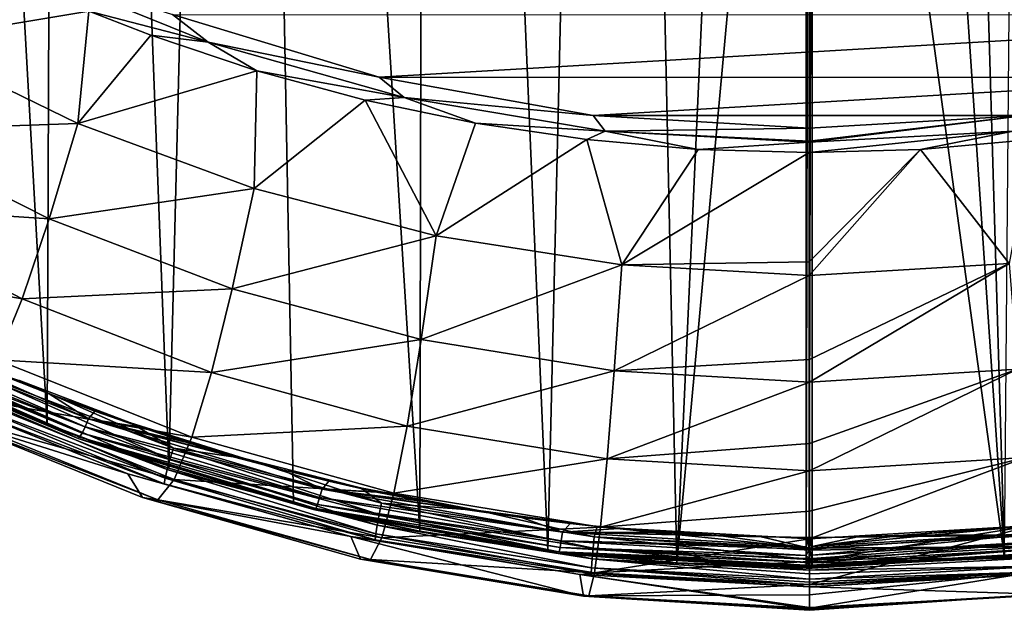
# Model space of a CAD drawing. Header units: metres. Extents: x -25 to 70, y -236 to 25.
# Tile 6 of 256: x -5.84 to 1.44, y -236.09 to -231.73. Entities that reach past the tile are written whole.
import ezdxf

# ---------------------------------------------------------------- set-up
doc = ezdxf.new("R2010")
doc.units = ezdxf.units.M
doc.layers.add('solid_10481002', color=7, linetype='CONTINUOUS')

msp = doc.modelspace()

# ---------------------------------------------------------------- linework, layer by layer
at = {"layer": 'solid_10481002'}
for points in [[(-5.635999, -234.727737, 242.779129), (-5.552163, -213.764297, 326.991455), (-6.843808, -213.207275, 326.852631)], [(-6.514985, -234.358047, 242.686981), (-5.635999, -234.727737, 242.779129), (-6.843808, -213.207275, 326.852631)], [(-5.635999, -234.727737, 242.779129), (-4.734836, -235.043213, 242.857758), (-5.552163, -213.764297, 326.991455)], [(-4.734836, -235.043213, 242.857758), (-4.213333, -214.202957, 327.1008), (-5.552163, -213.764297, 326.991455)], [(-4.734836, -235.043213, 242.857758), (-3.815149, -235.303329, 242.922592), (-4.213333, -214.202957, 327.1008)], [(-2.880329, -235.507004, 242.973343), (-2.838107, -214.519821, 327.179749), (-4.213333, -214.202957, 327.1008)], [(-3.815149, -235.303329, 242.922592), (-2.880329, -235.507004, 242.973343), (-4.213333, -214.202957, 327.1008)], [(-2.880329, -235.507004, 242.973343), (-1.933974, -235.653366, 243.009811), (-2.838107, -214.519821, 327.179749)], [(-1.933974, -235.653366, 243.009811), (-1.43745, -214.711975, 327.227631), (-2.838107, -214.519821, 327.179749)], [(-1.933974, -235.653366, 243.009811), (-0.980035, -235.741913, 243.03186), (-1.43745, -214.711975, 327.227631)], [(-0.980035, -235.741913, 243.03186), (-0.024828, -214.777725, 327.243988), (-1.43745, -214.711975, 327.227631)], [(1.444997, -235.70607, 243.022934), (1.625151, -214.693527, 327.223022), (0.825957, -214.756012, 327.238586)], [(-0.023661, -225.379807, 284.721405), (-0.024828, -214.777725, 327.243988), (-0.980035, -235.741913, 243.03186)], [(0.023662, -225.379608, 284.722137), (1.444997, -235.70607, 243.022934), (0.024832, -214.777725, 327.243988)], [(1.444997, -235.70607, 243.022934), (0.825957, -214.756012, 327.238586), (0.024832, -214.777725, 327.243988)], [(0.000329, -225.177643, 285.532318), (-0.023661, -225.379807, 284.721405), (-0.022514, -235.772202, 243.039734)], [(0.000329, -225.177643, 285.532318), (-0.022514, -235.772202, 243.039734), (0, -235.772232, 243.039734)], [(0.000329, -225.177643, 285.532318), (0, -235.772232, 243.039734), (0.023662, -225.379608, 284.722137)], [(-0.980035, -235.741913, 243.03186), (-0.022514, -235.772202, 243.039734), (-0.023661, -225.379807, 284.721405)], [(0, -235.772232, 243.039734), (0.022514, -235.772202, 243.039734), (0.023662, -225.379608, 284.722137)], [(0.023662, -225.379608, 284.722137), (0.022514, -235.772202, 243.039734), (1.444997, -235.70607, 243.022934)], [(-6.658262, -231.887878, 234.249054), (-6.377124, -231.181763, 233.510529), (-5.632508, -231.534698, 233.593994)], [(-4.446233, -231.895065, 233.643036), (-5.838552, -231.329361, 233.501968), (-4.708511, -231.690979, 233.579514)], [(-5.326669, -231.664291, 233.624741), (-5.838552, -231.329361, 233.501968), (-4.446233, -231.895065, 233.643036)], [(-6.658262, -231.887878, 234.249054), (-5.632508, -231.534698, 233.593994), (-5.326669, -231.664291, 233.624741)], [(-5.408954, -232.495514, 234.39032), (-6.658262, -231.887878, 234.249054), (-5.326669, -231.664291, 233.624741)], [(-5.408954, -232.495514, 234.39032), (-5.326669, -231.664291, 233.624741), (-4.868327, -231.842606, 233.667114)], [(-4.868327, -231.842606, 233.667114), (-5.326669, -231.664291, 233.624741), (-4.446233, -231.895065, 233.643036)], [(4.708486, -231.691437, 233.57988), (-3.180645, -232.154129, 233.695023), (-4.708511, -231.690979, 233.579514)], [(-4.446233, -231.895065, 233.643036), (-4.708511, -231.690979, 233.579514), (-3.180645, -232.154129, 233.695023)], [(4.708486, -231.691437, 233.57988), (3.180714, -232.154419, 233.695267), (-3.180645, -232.154129, 233.695023)], [(-5.408954, -232.495514, 234.39032), (-4.868327, -231.842606, 233.667114), (-4.084767, -232.105392, 233.729752)], [(-4.084767, -232.105392, 233.729752), (-4.868327, -231.842606, 233.667114), (-4.446233, -231.895065, 233.643036)], [(-6.915654, -232.547455, 235.144424), (-6.658262, -231.887878, 234.249054), (-5.408954, -232.495514, 234.39032)], [(-2.996288, -232.303619, 233.744949), (-4.446233, -231.895065, 233.643036), (-3.180645, -232.154129, 233.695023)], [(-4.084767, -232.105392, 233.729752), (-4.446233, -231.895065, 233.643036), (-2.996288, -232.303619, 233.744949)], [(-4.104913, -232.975708, 234.503769), (-5.408954, -232.495514, 234.39032), (-4.084767, -232.105392, 233.729752)], [(-4.104913, -232.975708, 234.503769), (-4.084767, -232.105392, 233.729752), (-3.283161, -232.322495, 233.781693)], [(-3.283161, -232.322495, 233.781693), (-4.084767, -232.105392, 233.729752), (-2.996288, -232.303619, 233.744949)], [(3.180714, -232.154419, 233.695267), (-1.59692, -232.436554, 233.765488), (-3.180645, -232.154129, 233.695023)], [(-2.996288, -232.303619, 233.744949), (-3.180645, -232.154129, 233.695023), (-1.59692, -232.436554, 233.765488)], [(3.180714, -232.154419, 233.695267), (1.597045, -232.436691, 233.76561), (-1.59692, -232.436554, 233.765488)], [(-2.759483, -233.324875, 234.588547), (-4.104913, -232.975708, 234.503769), (-3.283161, -232.322495, 233.781693)], [(-2.468275, -232.492477, 233.822479), (-3.283161, -232.322495, 233.781693), (-2.996288, -232.303619, 233.744949)], [(-2.759483, -233.324875, 234.588547), (-3.283161, -232.322495, 233.781693), (-2.468275, -232.492477, 233.822479)], [(-1.507887, -232.551285, 233.806732), (-2.996288, -232.303619, 233.744949), (-1.59692, -232.436554, 233.765488)], [(-2.468275, -232.492477, 233.822479), (-2.996288, -232.303619, 233.744949), (-1.507887, -232.551285, 233.806732)], [(1.597045, -232.436691, 233.76561), (0.000023, -232.530655, 233.788986), (-1.59692, -232.436554, 233.765488)], [(-1.507887, -232.551285, 233.806732), (-1.59692, -232.436554, 233.765488), (0.000023, -232.530655, 233.788986)], [(0.000018, -232.625168, 233.822952), (0.000023, -232.530655, 233.788986), (1.597045, -232.436691, 233.76561)], [(0.000018, -232.625168, 233.822952), (1.597045, -232.436691, 233.76561), (0.000018, -232.634583, 233.827576)], [(1.508148, -232.551407, 233.806839), (0.000018, -232.634583, 233.827576), (1.597045, -232.436691, 233.76561)], [(-6.915654, -232.547455, 235.144424), (-5.408954, -232.495514, 234.39032), (-5.621274, -233.200272, 235.290314)], [(-5.621274, -233.200272, 235.290314), (-5.408954, -232.495514, 234.39032), (-4.104913, -232.975708, 234.503769)], [(-2.759483, -233.324875, 234.588547), (-2.468275, -232.492477, 233.822479), (-1.645642, -232.614166, 233.851761)], [(-1.645642, -232.614166, 233.851761), (-2.468275, -232.492477, 233.822479), (-1.507887, -232.551285, 233.806732)], [(-6.915654, -232.547455, 235.144424), (-5.621274, -233.200272, 235.290314), (-7.157456, -233.098907, 236.148514)], [(-0.820973, -232.686981, 233.869324), (-1.645642, -232.614166, 233.851761), (-1.507887, -232.551285, 233.806732)], [(0.000018, -232.625168, 233.822952), (-1.507887, -232.551285, 233.806732), (0.000023, -232.530655, 233.788986)], [(0.000018, -232.625168, 233.822952), (0.000018, -232.634583, 233.827576), (-1.507887, -232.551285, 233.806732)], [(-0.820973, -232.686981, 233.869324), (-1.507887, -232.551285, 233.806732), (0.000018, -232.634583, 233.827576)], [(1.508148, -232.551407, 233.806839), (0.000013, -232.710968, 233.875107), (0.000018, -232.634583, 233.827576)], [(0.822904, -232.686768, 233.869217), (0.000013, -232.710968, 233.875107), (1.508148, -232.551407, 233.806839)], [(1.648842, -232.613739, 233.851639), (0.822904, -232.686768, 233.869217), (1.508148, -232.551407, 233.806839)], [(-1.38638, -233.540268, 234.643936), (-2.759483, -233.324875, 234.588547), (-1.645642, -232.614166, 233.851761)], [(-1.38638, -233.540268, 234.643936), (-1.645642, -232.614166, 233.851761), (-0.820973, -232.686981, 233.869324)], [(0.000013, -232.710968, 233.875107), (-0.820973, -232.686981, 233.869324), (0.000018, -232.634583, 233.827576)], [(1.479753, -233.529984, 234.641144), (0.822904, -232.686768, 233.869217), (1.648842, -232.613739, 233.851639)], [(-1.38638, -233.540268, 234.643936), (-0.820973, -232.686981, 233.869324), (0.000013, -232.710968, 233.875107)], [(-1.38638, -233.540268, 234.643936), (0.000013, -232.710968, 233.875107), (0.000603, -233.516754, 234.567734)], [(0.000603, -233.516754, 234.567734), (0.000013, -232.710968, 233.875107), (0.822904, -232.686768, 233.869217)], [(0.00068, -233.618698, 234.668808), (0.000603, -233.516754, 234.567734), (0.822904, -232.686768, 233.869217)], [(1.479753, -233.529984, 234.641144), (0.00068, -233.618698, 234.668808), (0.822904, -232.686768, 233.869217)], [(-5.621274, -233.200272, 235.290314), (-4.104913, -232.975708, 234.503769), (-4.267865, -233.716263, 235.408157)], [(-4.267865, -233.716263, 235.408157), (-4.104913, -232.975708, 234.503769), (-2.759483, -233.324875, 234.588547)], [(-7.157456, -233.098907, 236.148514), (-5.821126, -233.790482, 236.299911), (-7.382231, -233.516998, 237.239273)], [(-5.621274, -233.200272, 235.290314), (-5.821126, -233.790482, 236.299911), (-7.157456, -233.098907, 236.148514)], [(-5.621274, -233.200272, 235.290314), (-4.267865, -233.716263, 235.408157), (-5.821126, -233.790482, 236.299911)], [(-4.267865, -233.716263, 235.408157), (-2.759483, -233.324875, 234.588547), (-2.869782, -234.091461, 235.496964)], [(-2.869782, -234.091461, 235.496964), (-2.759483, -233.324875, 234.588547), (-1.38638, -233.540268, 234.643936)], [(-5.821126, -233.790482, 236.299911), (-6.007272, -234.241882, 237.396973), (-7.382231, -233.516998, 237.239273)], [(-1.38638, -233.540268, 234.643936), (0.000603, -233.516754, 234.567734), (0.00068, -233.618698, 234.668808)], [(0.001161, -234.240601, 235.368088), (0.00068, -233.618698, 234.668808), (1.479753, -233.529984, 234.641144)], [(0.001294, -234.407578, 235.584625), (0.001161, -234.240601, 235.368088), (1.479753, -233.529984, 234.641144)], [(1.540015, -234.311707, 235.552948), (0.001294, -234.407578, 235.584625), (1.479753, -233.529984, 234.641144)], [(-2.869782, -234.091461, 235.496964), (-1.38638, -233.540268, 234.643936), (-1.441802, -234.322876, 235.556)], [(-1.441802, -234.322876, 235.556), (-1.38638, -233.540268, 234.643936), (0.00068, -233.618698, 234.668808)], [(-1.441802, -234.322876, 235.556), (0.00068, -233.618698, 234.668808), (0.001161, -234.240601, 235.368088)], [(-4.267865, -233.716263, 235.408157), (-4.421477, -234.336304, 236.421768), (-5.821126, -233.790482, 236.299911)], [(-4.267865, -233.716263, 235.408157), (-2.869782, -234.091461, 235.496964), (-4.421477, -234.336304, 236.421768)], [(-5.821126, -233.790482, 236.299911), (-4.421477, -234.336304, 236.421768), (-6.007272, -234.241882, 237.396973)], [(-7.012098, -234.015228, 242.331802), (-6.977983, -233.959015, 242.287704), (-5.328912, -234.677185, 242.466766)], [(-5.621989, -234.492142, 242.411392), (-5.328912, -234.677185, 242.466766), (-6.977983, -233.959015, 242.287704)], [(-5.956542, -234.35614, 242.377472), (-5.621989, -234.492142, 242.411392), (-6.977983, -233.959015, 242.287704)], [(-7.042475, -234.059586, 242.393921), (-7.012098, -234.015228, 242.331802), (-5.354963, -234.736908, 242.511734)], [(-5.354963, -234.736908, 242.511734), (-7.012098, -234.015228, 242.331802), (-5.328912, -234.677185, 242.466766)], [(-7.079075, -234.093842, 242.545746), (-7.065487, -234.086441, 242.468079), (-5.395731, -234.813614, 242.649384)], [(-5.406106, -234.822418, 242.727402), (-6.514985, -234.358047, 242.686981), (-7.079075, -234.093842, 242.545746)], [(-5.406106, -234.822418, 242.727402), (-7.079075, -234.093842, 242.545746), (-5.395731, -234.813614, 242.649384)], [(-7.065487, -234.086441, 242.468079), (-7.042475, -234.059586, 242.393921), (-5.378159, -234.784409, 242.574631)], [(-5.395731, -234.813614, 242.649384), (-7.065487, -234.086441, 242.468079), (-5.378159, -234.784409, 242.574631)], [(-5.378159, -234.784409, 242.574631), (-7.042475, -234.059586, 242.393921), (-5.354963, -234.736908, 242.511734)], [(-2.869782, -234.091461, 235.496964), (-2.973872, -234.732101, 236.513016), (-4.421477, -234.336304, 236.421768)], [(-2.869782, -234.091461, 235.496964), (-1.441802, -234.322876, 235.556), (-2.973872, -234.732101, 236.513016)], [(-6.007272, -234.241882, 237.396973), (-4.564755, -234.813187, 237.522675), (-6.178755, -234.533737, 238.557892)], [(-4.421477, -234.336304, 236.421768), (-4.564755, -234.813187, 237.522675), (-6.007272, -234.241882, 237.396973)], [(-1.441802, -234.322876, 235.556), (0.001161, -234.240601, 235.368088), (0.001294, -234.407578, 235.584625)], [(-4.727484, -234.975723, 242.485977), (-6.188169, -234.331131, 242.360168), (-6.220881, -234.409164, 242.344696)], [(-6.188169, -234.331131, 242.360168), (-4.702671, -234.894684, 242.500717), (-5.839508, -234.395309, 242.387238)], [(-4.727484, -234.975723, 242.485977), (-4.702671, -234.894684, 242.500717), (-6.188169, -234.331131, 242.360168)], [(-4.421477, -234.336304, 236.421768), (-2.973872, -234.732101, 236.513016), (-4.564755, -234.813187, 237.522675)], [(-1.441802, -234.322876, 235.556), (-1.494152, -234.974579, 236.572845), (-2.973872, -234.732101, 236.513016)], [(-1.441802, -234.322876, 235.556), (0.001294, -234.407578, 235.584625), (-1.494152, -234.974579, 236.572845)], [(0.001669, -234.861099, 236.255646), (0.001294, -234.407578, 235.584625), (1.540015, -234.311707, 235.552948)], [(0.001842, -235.061584, 236.602432), (0.001669, -234.861099, 236.255646), (1.540015, -234.311707, 235.552948)], [(1.596873, -234.96286, 236.569778), (0.001842, -235.061584, 236.602432), (1.540015, -234.311707, 235.552948)], [(-5.406106, -234.822418, 242.727402), (-5.635999, -234.727737, 242.779129), (-6.514985, -234.358047, 242.686981)], [(-6.220881, -234.409164, 242.344696), (-6.249389, -234.484024, 242.303619), (-4.749098, -235.053192, 242.445557)], [(-4.727484, -234.975723, 242.485977), (-6.220881, -234.409164, 242.344696), (-4.749098, -235.053192, 242.445557)], [(-5.839508, -234.395309, 242.387238), (-5.621989, -234.492142, 242.411392), (-5.956542, -234.35614, 242.377472)], [(-5.839508, -234.395309, 242.387238), (-5.019789, -234.706711, 242.46489), (-5.621989, -234.492142, 242.411392)], [(-4.702671, -234.894684, 242.500717), (-5.019789, -234.706711, 242.46489), (-5.839508, -234.395309, 242.387238)], [(-1.494152, -234.974579, 236.572845), (0.001294, -234.407578, 235.584625), (0.001669, -234.861099, 236.255646)], [(-6.480152, -234.632904, 240.9431), (-5.039795, -235.084747, 242.233398), (-6.613028, -234.450363, 242.071686)], [(-6.279178, -234.585983, 242.165604), (-6.613028, -234.450363, 242.071686), (-5.039795, -235.084747, 242.233398)], [(-6.178755, -234.533737, 238.557892), (-4.696933, -235.127426, 238.687637), (-6.336064, -234.663116, 239.751251)], [(-6.269481, -234.545242, 242.240829), (-6.279178, -234.585983, 242.165604), (-4.77169, -235.157867, 242.308243)], [(-6.249389, -234.484024, 242.303619), (-6.269481, -234.545242, 242.240829), (-4.764337, -235.116241, 242.38324)], [(-4.764337, -235.116241, 242.38324), (-6.269481, -234.545242, 242.240829), (-4.77169, -235.157867, 242.308243)], [(-4.749098, -235.053192, 242.445557), (-6.249389, -234.484024, 242.303619), (-4.764337, -235.116241, 242.38324)], [(-4.564755, -234.813187, 237.522675), (-4.696933, -235.127426, 238.687637), (-6.178755, -234.533737, 238.557892)], [(-5.621989, -234.492142, 242.411392), (-5.284155, -234.620224, 242.443314), (-5.328912, -234.677185, 242.466766)], [(-5.019789, -234.706711, 242.46489), (-5.284155, -234.620224, 242.443314), (-5.621989, -234.492142, 242.411392)], [(-4.77169, -235.157867, 242.308243), (-6.279178, -234.585983, 242.165604), (-5.039795, -235.084747, 242.233398)], [(-5.284155, -234.620224, 242.443314), (-4.943201, -234.740326, 242.473267), (-5.328912, -234.677185, 242.466766)], [(-5.019789, -234.706711, 242.46489), (-4.943201, -234.740326, 242.473267), (-5.284155, -234.620224, 242.443314)], [(-6.480152, -234.632904, 240.9431), (-4.930002, -235.260361, 241.086441), (-5.039795, -235.084747, 242.233398)], [(-4.81842, -235.275803, 239.886383), (-4.930002, -235.260361, 241.086441), (-6.480152, -234.632904, 240.9431)], [(-6.336064, -234.663116, 239.751251), (-4.81842, -235.275803, 239.886383), (-6.480152, -234.632904, 240.9431)], [(-4.696933, -235.127426, 238.687637), (-4.81842, -235.275803, 239.886383), (-6.336064, -234.663116, 239.751251)], [(-5.354963, -234.736908, 242.511734), (-5.328912, -234.677185, 242.466766), (-3.603134, -235.198196, 242.59668)], [(-3.90364, -235.052155, 242.55101), (-3.603134, -235.198196, 242.59668), (-5.328912, -234.677185, 242.466766)], [(-4.252788, -234.956345, 242.52713), (-3.90364, -235.052155, 242.55101), (-5.328912, -234.677185, 242.466766)], [(-4.59936, -234.852386, 242.501205), (-4.252788, -234.956345, 242.52713), (-5.328912, -234.677185, 242.466766)], [(-4.943201, -234.740326, 242.473267), (-4.59936, -234.852386, 242.501205), (-5.328912, -234.677185, 242.466766)], [(-5.406106, -234.822418, 242.727402), (-4.734836, -235.043213, 242.857758), (-5.635999, -234.727737, 242.779129)], [(-5.378159, -234.784409, 242.574631), (-5.354963, -234.736908, 242.511734), (-3.620749, -235.260468, 242.642273)], [(-3.620749, -235.260468, 242.642273), (-5.354963, -234.736908, 242.511734), (-3.603134, -235.198196, 242.59668)], [(-5.019789, -234.706711, 242.46489), (-4.177505, -234.97197, 242.531021), (-4.943201, -234.740326, 242.473267)], [(-4.702671, -234.894684, 242.500717), (-4.177505, -234.97197, 242.531021), (-5.019789, -234.706711, 242.46489)], [(-4.177505, -234.97197, 242.531021), (-4.59936, -234.852386, 242.501205), (-4.943201, -234.740326, 242.473267)], [(-2.973872, -234.732101, 236.513016), (-3.071049, -235.226273, 237.61525), (-4.564755, -234.813187, 237.522675)], [(-2.973872, -234.732101, 236.513016), (-1.494152, -234.974579, 236.572845), (-3.071049, -235.226273, 237.61525)], [(-5.406106, -234.822418, 242.727402), (-5.395731, -234.813614, 242.649384), (-3.648312, -235.341156, 242.780914)], [(-3.655328, -235.350983, 242.859177), (-4.734836, -235.043213, 242.857758), (-5.406106, -234.822418, 242.727402)], [(-3.655328, -235.350983, 242.859177), (-5.406106, -234.822418, 242.727402), (-3.648312, -235.341156, 242.780914)], [(-5.395731, -234.813614, 242.649384), (-5.378159, -234.784409, 242.574631), (-3.636432, -235.310226, 242.705734)], [(-3.648312, -235.341156, 242.780914), (-5.395731, -234.813614, 242.649384), (-3.636432, -235.310226, 242.705734)], [(-3.636432, -235.310226, 242.705734), (-5.378159, -234.784409, 242.574631), (-3.620749, -235.260468, 242.642273)], [(-4.564755, -234.813187, 237.522675), (-3.071049, -235.226273, 237.61525), (-4.696933, -235.127426, 238.687637)], [(-3.180558, -235.385056, 242.588074), (-4.702671, -234.894684, 242.500717), (-4.727484, -234.975723, 242.485977)], [(-4.702671, -234.894684, 242.500717), (-3.163831, -235.30188, 242.60228), (-4.177505, -234.97197, 242.531021)], [(-3.180558, -235.385056, 242.588074), (-3.163831, -235.30188, 242.60228), (-4.702671, -234.894684, 242.500717)], [(-4.177505, -234.97197, 242.531021), (-4.252788, -234.956345, 242.52713), (-4.59936, -234.852386, 242.501205)], [(-1.494152, -234.974579, 236.572845), (0.001669, -234.861099, 236.255646), (0.001842, -235.061584, 236.602432)], [(-4.727484, -234.975723, 242.485977), (-4.749098, -235.053192, 242.445557), (-3.195124, -235.464371, 242.548126)], [(-3.180558, -235.385056, 242.588074), (-4.727484, -234.975723, 242.485977), (-3.195124, -235.464371, 242.548126)], [(-4.177505, -234.97197, 242.531021), (-3.90364, -235.052155, 242.55101), (-4.252788, -234.956345, 242.52713)], [(-4.177505, -234.97197, 242.531021), (-3.317799, -235.188995, 242.585129), (-3.90364, -235.052155, 242.55101)], [(-3.163831, -235.30188, 242.60228), (-3.317799, -235.188995, 242.585129), (-4.177505, -234.97197, 242.531021)], [(-1.494152, -234.974579, 236.572845), (-1.543059, -235.477585, 237.673782), (-3.071049, -235.226273, 237.61525)], [(-1.494152, -234.974579, 236.572845), (0.001842, -235.061584, 236.602432), (-1.543059, -235.477585, 237.673782)], [(0.002113, -235.360504, 237.203491), (0.001842, -235.061584, 236.602432), (1.596873, -234.96286, 236.569778)], [(0.00231, -235.563705, 237.697678), (0.002113, -235.360504, 237.203491), (1.596873, -234.96286, 236.569778)], [(1.649911, -235.465439, 237.670853), (0.00231, -235.563705, 237.697678), (1.596873, -234.96286, 236.569778)], [(-4.749098, -235.053192, 242.445557), (-4.764337, -235.116241, 242.38324), (-3.205395, -235.528748, 242.48613)], [(-3.195124, -235.464371, 242.548126), (-4.749098, -235.053192, 242.445557), (-3.205395, -235.528748, 242.48613)], [(-3.655328, -235.350983, 242.859177), (-3.815149, -235.303329, 242.922592), (-4.734836, -235.043213, 242.857758)], [(-3.90364, -235.052155, 242.55101), (-3.552146, -235.13974, 242.572845), (-3.603134, -235.198196, 242.59668)], [(-3.317799, -235.188995, 242.585129), (-3.552146, -235.13974, 242.572845), (-3.90364, -235.052155, 242.55101)], [(-1.543059, -235.477585, 237.673782), (0.001842, -235.061584, 236.602432), (0.002113, -235.360504, 237.203491)], [(-4.930002, -235.260361, 241.086441), (-3.390744, -235.546936, 242.351273), (-5.039795, -235.084747, 242.233398)], [(-4.77169, -235.157867, 242.308243), (-5.039795, -235.084747, 242.233398), (-3.390744, -235.546936, 242.351273)], [(-4.696933, -235.127426, 238.687637), (-3.160773, -235.556229, 238.781052), (-4.81842, -235.275803, 239.886383)], [(-4.764337, -235.116241, 242.38324), (-4.77169, -235.157867, 242.308243), (-3.210352, -235.571014, 242.411285)], [(-3.205395, -235.528748, 242.48613), (-4.764337, -235.116241, 242.38324), (-3.210352, -235.571014, 242.411285)], [(-3.071049, -235.226273, 237.61525), (-3.160773, -235.556229, 238.781052), (-4.696933, -235.127426, 238.687637)], [(-3.210352, -235.571014, 242.411285), (-4.77169, -235.157867, 242.308243), (-3.390744, -235.546936, 242.351273)], [(-3.620749, -235.260468, 242.642273), (-3.603134, -235.198196, 242.59668), (-1.82568, -235.514679, 242.675583)], [(-3.552146, -235.13974, 242.572845), (-3.198538, -235.219055, 242.592621), (-3.603134, -235.198196, 242.59668)], [(-2.127679, -235.406723, 242.63942), (-1.82568, -235.514679, 242.675583), (-3.603134, -235.198196, 242.59668)], [(-2.485979, -235.3526, 242.625916), (-2.127679, -235.406723, 242.63942), (-3.603134, -235.198196, 242.59668)], [(-2.843026, -235.290039, 242.610321), (-2.485979, -235.3526, 242.625916), (-3.603134, -235.198196, 242.59668)], [(-3.198538, -235.219055, 242.592621), (-2.843026, -235.290039, 242.610321), (-3.603134, -235.198196, 242.59668)], [(-3.317799, -235.188995, 242.585129), (-3.198538, -235.219055, 242.592621), (-3.552146, -235.13974, 242.572845)], [(-3.317799, -235.188995, 242.585129), (-2.446352, -235.356216, 242.626831), (-3.198538, -235.219055, 242.592621)], [(-3.163831, -235.30188, 242.60228), (-2.446352, -235.356216, 242.626831), (-3.317799, -235.188995, 242.585129)], [(-4.930002, -235.260361, 241.086441), (-3.319338, -235.714066, 241.187439), (-3.390744, -235.546936, 242.351273)], [(-3.243346, -235.718475, 239.981934), (-3.319338, -235.714066, 241.187439), (-4.930002, -235.260361, 241.086441)], [(-4.81842, -235.275803, 239.886383), (-3.243346, -235.718475, 239.981934), (-4.930002, -235.260361, 241.086441)], [(-3.160773, -235.556229, 238.781052), (-3.243346, -235.718475, 239.981934), (-4.81842, -235.275803, 239.886383)], [(-3.636432, -235.310226, 242.705734), (-3.620749, -235.260468, 242.642273), (-1.834596, -235.578506, 242.721573)], [(-1.834596, -235.578506, 242.721573), (-3.620749, -235.260468, 242.642273), (-1.82568, -235.514679, 242.675583)], [(-2.446352, -235.356216, 242.626831), (-2.843026, -235.290039, 242.610321), (-3.198538, -235.219055, 242.592621)], [(-3.071049, -235.226273, 237.61525), (-1.543059, -235.477585, 237.673782), (-3.160773, -235.556229, 238.781052)], [(-3.655328, -235.350983, 242.859177), (-2.880329, -235.507004, 242.973343), (-3.815149, -235.303329, 242.922592)], [(-3.655328, -235.350983, 242.859177), (-3.648312, -235.341156, 242.780914), (-1.848546, -235.661621, 242.860809)], [(-1.852097, -235.672058, 242.93924), (-2.880329, -235.507004, 242.973343), (-3.655328, -235.350983, 242.859177)], [(-1.852097, -235.672058, 242.93924), (-3.655328, -235.350983, 242.859177), (-1.848546, -235.661621, 242.860809)], [(-3.648312, -235.341156, 242.780914), (-3.636432, -235.310226, 242.705734), (-1.842534, -235.629639, 242.78537)], [(-1.848546, -235.661621, 242.860809), (-3.648312, -235.341156, 242.780914), (-1.842534, -235.629639, 242.78537)], [(-1.842534, -235.629639, 242.78537), (-3.636432, -235.310226, 242.705734), (-1.834596, -235.578506, 242.721573)], [(-1.597559, -235.633316, 242.649994), (-3.163831, -235.30188, 242.60228), (-3.180558, -235.385056, 242.588074)], [(-3.163831, -235.30188, 242.60228), (-1.589102, -235.548828, 242.663879), (-2.446352, -235.356216, 242.626831)], [(-1.597559, -235.633316, 242.649994), (-1.589102, -235.548828, 242.663879), (-3.163831, -235.30188, 242.60228)], [(-2.446352, -235.356216, 242.626831), (-2.485979, -235.3526, 242.625916), (-2.843026, -235.290039, 242.610321)], [(-2.446352, -235.356216, 242.626831), (-2.127679, -235.406723, 242.63942), (-2.485979, -235.3526, 242.625916)], [(-2.446352, -235.356216, 242.626831), (-1.567998, -235.472824, 242.655899), (-2.127679, -235.406723, 242.63942)], [(-1.589102, -235.548828, 242.663879), (-1.567998, -235.472824, 242.655899), (-2.446352, -235.356216, 242.626831)], [(-3.180558, -235.385056, 242.588074), (-3.195124, -235.464371, 242.548126), (-1.60492, -235.71373, 242.610336)], [(-1.597559, -235.633316, 242.649994), (-3.180558, -235.385056, 242.588074), (-1.60492, -235.71373, 242.610336)], [(-2.127679, -235.406723, 242.63942), (-1.768362, -235.452362, 242.650803), (-1.82568, -235.514679, 242.675583)], [(-1.567998, -235.472824, 242.655899), (-1.768362, -235.452362, 242.650803), (-2.127679, -235.406723, 242.63942)], [(-1.543059, -235.477585, 237.673782), (0.002113, -235.360504, 237.203491), (0.00231, -235.563705, 237.697678)], [(-3.195124, -235.464371, 242.548126), (-3.205395, -235.528748, 242.48613), (-1.610112, -235.778885, 242.548538)], [(-1.60492, -235.71373, 242.610336), (-3.195124, -235.464371, 242.548126), (-1.610112, -235.778885, 242.548538)], [(-1.543059, -235.477585, 237.673782), (-1.588243, -235.81636, 238.837189), (-3.160773, -235.556229, 238.781052)], [(-1.768362, -235.452362, 242.650803), (-1.408384, -235.489548, 242.660065), (-1.82568, -235.514679, 242.675583)], [(-1.408384, -235.489548, 242.660065), (-1.04808, -235.51825, 242.667221), (-1.82568, -235.514679, 242.675583)], [(-1.567998, -235.472824, 242.655899), (-1.408384, -235.489548, 242.660065), (-1.768362, -235.452362, 242.650803)], [(-1.589102, -235.548828, 242.663879), (0.003183, -235.632584, 242.684601), (-1.567998, -235.472824, 242.655899)], [(-1.543059, -235.477585, 237.673782), (0.00231, -235.563705, 237.697678), (-1.588243, -235.81636, 238.837189)], [(-1.567998, -235.472824, 242.655899), (-0.687589, -235.538452, 242.672256), (-1.408384, -235.489548, 242.660065)], [(0.003183, -235.632584, 242.684601), (-0.687589, -235.538452, 242.672256), (-1.567998, -235.472824, 242.655899)], [(-1.408384, -235.489548, 242.660065), (-0.687589, -235.538452, 242.672256), (-1.04808, -235.51825, 242.667221)], [(0.002486, -235.731918, 238.194275), (0.00231, -235.563705, 237.697678), (1.649911, -235.465439, 237.670853)], [(0.002689, -235.903534, 238.852951), (0.002486, -235.731918, 238.194275), (1.649911, -235.465439, 237.670853)], [(1.698812, -235.803741, 238.834503), (0.002689, -235.903534, 238.852951), (1.649911, -235.465439, 237.670853)], [(1.475935, -235.483215, 242.658493), (1.826505, -235.513245, 242.67485), (0.022171, -235.621597, 242.702072)], [(0.69509, -235.538101, 242.67218), (1.475935, -235.483215, 242.658493), (0.022171, -235.621597, 242.702072)], [(1.607493, -235.468658, 242.654861), (1.475935, -235.483215, 242.658493), (0.69509, -235.538101, 242.67218)], [(1.694702, -235.537384, 242.661118), (1.607493, -235.468658, 242.654861), (0.69509, -235.538101, 242.67218)], [(-1.668252, -235.98967, 241.24501), (-1.696764, -235.827194, 242.422699), (-3.390744, -235.546936, 242.351273)], [(-3.210352, -235.571014, 242.411285), (-3.390744, -235.546936, 242.351273), (-1.696764, -235.827194, 242.422699)], [(-3.319338, -235.714066, 241.187439), (-1.668252, -235.98967, 241.24501), (-3.390744, -235.546936, 242.351273)], [(-3.160773, -235.556229, 238.781052), (-1.588243, -235.81636, 238.837189), (-3.243346, -235.718475, 239.981934)], [(-3.205395, -235.528748, 242.48613), (-3.210352, -235.571014, 242.411285), (-1.612617, -235.821548, 242.473801)], [(-1.612617, -235.821548, 242.473801), (-3.210352, -235.571014, 242.411285), (-1.696764, -235.827194, 242.422699)], [(-1.610112, -235.778885, 242.548538), (-3.205395, -235.528748, 242.48613), (-1.612617, -235.821548, 242.473801)], [(-1.852097, -235.672058, 242.93924), (-1.933974, -235.653366, 243.009811), (-2.880329, -235.507004, 242.973343)], [(-1.834596, -235.578506, 242.721573), (-1.82568, -235.514679, 242.675583), (-0.022202, -235.622879, 242.702759)], [(-0.022078, -235.553848, 242.676102), (-0.022202, -235.622879, 242.702759), (-1.82568, -235.514679, 242.675583)], [(-0.354508, -235.549774, 242.675079), (-0.022078, -235.553848, 242.676102), (-1.82568, -235.514679, 242.675583)], [(-0.687589, -235.538452, 242.672256), (-0.354508, -235.549774, 242.675079), (-1.82568, -235.514679, 242.675583)], [(-1.04808, -235.51825, 242.667221), (-0.687589, -235.538452, 242.672256), (-1.82568, -235.514679, 242.675583)], [(-1.597559, -235.633316, 242.649994), (0.003201, -235.717255, 242.670654), (-1.589102, -235.548828, 242.663879)], [(-1.589102, -235.548828, 242.663879), (0.003187, -235.64978, 242.683762), (0.003183, -235.632584, 242.684601)], [(-1.589102, -235.548828, 242.663879), (0.003201, -235.717255, 242.670654), (0.003187, -235.64978, 242.683762)], [(-1.588243, -235.81636, 238.837189), (0.00231, -235.563705, 237.697678), (0.002486, -235.731918, 238.194275)], [(0.003183, -235.632584, 242.684601), (-0.354508, -235.549774, 242.675079), (-0.687589, -235.538452, 242.672256)], [(0.003183, -235.632584, 242.684601), (-0.022078, -235.553848, 242.676102), (-0.354508, -235.549774, 242.675079)], [(-0.011009, -235.553864, 242.676102), (-0.022202, -235.622879, 242.702759), (-0.022078, -235.553848, 242.676102)], [(-0.011009, -235.553864, 242.676102), (0.000016, -235.640213, 242.712799), (-0.022202, -235.622879, 242.702759)], [(0.003183, -235.632584, 242.684601), (-0.011009, -235.553864, 242.676102), (-0.022078, -235.553848, 242.676102)], [(-0.011009, -235.553864, 242.676102), (0.000006, -235.553864, 242.676102), (0.000016, -235.640213, 242.712799)], [(0.003183, -235.632584, 242.684601), (0.000006, -235.553864, 242.676102), (-0.011009, -235.553864, 242.676102)], [(1.694702, -235.537384, 242.661118), (0.011199, -235.553864, 242.676102), (0.000006, -235.553864, 242.676102)], [(0.003183, -235.632584, 242.684601), (1.694702, -235.537384, 242.661118), (0.000006, -235.553864, 242.676102)], [(0.0222, -235.640198, 242.712799), (0.000016, -235.640213, 242.712799), (0.000006, -235.553864, 242.676102)], [(0.022171, -235.621597, 242.702072), (0.0222, -235.640198, 242.712799), (0.000006, -235.553864, 242.676102)], [(0.011199, -235.553864, 242.676102), (0.022171, -235.621597, 242.702072), (0.000006, -235.553864, 242.676102)], [(1.70372, -235.621826, 242.647202), (1.694702, -235.537384, 242.661118), (0.003183, -235.632584, 242.684601)], [(1.694702, -235.537384, 242.661118), (0.022073, -235.553848, 242.676102), (0.011199, -235.553864, 242.676102)], [(0.011199, -235.553864, 242.676102), (0.022073, -235.553848, 242.676102), (0.022171, -235.621597, 242.702072)], [(1.694702, -235.537384, 242.661118), (0.358376, -235.549667, 242.675064), (0.022073, -235.553848, 242.676102)], [(0.358376, -235.549667, 242.675064), (0.022171, -235.621597, 242.702072), (0.022073, -235.553848, 242.676102)], [(1.826505, -235.513245, 242.67485), (0.0222, -235.640198, 242.712799), (0.022171, -235.621597, 242.702072)], [(0.358376, -235.549667, 242.675064), (0.69509, -235.538101, 242.67218), (0.022171, -235.621597, 242.702072)], [(1.826505, -235.513245, 242.67485), (0.022272, -235.686005, 242.748016), (0.0222, -235.640198, 242.712799)], [(1.835464, -235.577469, 242.720673), (0.022272, -235.686005, 242.748016), (1.826505, -235.513245, 242.67485)], [(1.694702, -235.537384, 242.661118), (0.69509, -235.538101, 242.67218), (0.358376, -235.549667, 242.675064)], [(-1.848546, -235.661621, 242.860809), (-1.842534, -235.629639, 242.78537), (-0.022403, -235.738144, 242.812424)], [(-1.842534, -235.629639, 242.78537), (-1.834596, -235.578506, 242.721573), (-0.02231, -235.68692, 242.748871)], [(-0.022352, -235.710983, 242.774368), (-1.842534, -235.629639, 242.78537), (-0.02231, -235.68692, 242.748871)], [(-0.022352, -235.710983, 242.774368), (-0.022403, -235.738144, 242.812424), (-1.842534, -235.629639, 242.78537)], [(-0.022231, -235.640198, 242.712799), (-1.834596, -235.578506, 242.721573), (-0.022202, -235.622879, 242.702759)], [(-0.022231, -235.640198, 242.712799), (-0.02231, -235.68692, 242.748871), (-1.834596, -235.578506, 242.721573)], [(-1.597559, -235.633316, 242.649994), (-1.60492, -235.71373, 242.610336), (0.003218, -235.797546, 242.631241)], [(-1.597559, -235.633316, 242.649994), (0.003218, -235.797546, 242.631241), (0.003207, -235.743134, 242.661133)], [(-1.597559, -235.633316, 242.649994), (0.003207, -235.743134, 242.661133), (0.003201, -235.717255, 242.670654)], [(0.000016, -235.640213, 242.712799), (-0.02231, -235.68692, 242.748871), (-0.022231, -235.640198, 242.712799)], [(0.000016, -235.640213, 242.712799), (0.000024, -235.711014, 242.774384), (-0.02231, -235.68692, 242.748871)], [(0.000016, -235.640213, 242.712799), (-0.022231, -235.640198, 242.712799), (-0.022202, -235.622879, 242.702759)], [(0.0222, -235.640198, 242.712799), (0.022272, -235.686005, 242.748016), (0.000016, -235.640213, 242.712799)], [(0.022314, -235.710983, 242.774368), (0.000024, -235.711014, 242.774384), (0.000016, -235.640213, 242.712799)], [(0.022272, -235.686005, 242.748016), (0.022314, -235.710983, 242.774368), (0.000016, -235.640213, 242.712799)], [(0.003187, -235.64978, 242.683762), (1.70372, -235.621826, 242.647202), (0.003183, -235.632584, 242.684601)], [(0.003187, -235.64978, 242.683762), (0.003201, -235.717255, 242.670654), (1.70372, -235.621826, 242.647202)], [(1.70372, -235.621826, 242.647202), (0.003201, -235.717255, 242.670654), (1.711567, -235.702164, 242.607544)], [(1.835464, -235.577469, 242.720673), (0.022314, -235.710983, 242.774368), (0.022272, -235.686005, 242.748016)], [(1.835464, -235.577469, 242.720673), (0.022362, -235.73764, 242.8116), (0.022314, -235.710983, 242.774368)], [(1.843456, -235.629013, 242.784515), (0.022362, -235.73764, 242.8116), (1.835464, -235.577469, 242.720673)], [(1.843456, -235.629013, 242.784515), (0.022405, -235.759308, 242.854828), (0.022362, -235.73764, 242.8116)], [(1.843456, -235.629013, 242.784515), (0.022431, -235.770172, 242.886841), (0.022405, -235.759308, 242.854828)], [(1.849517, -235.661331, 242.860168), (0.022431, -235.770172, 242.886841), (1.843456, -235.629013, 242.784515)], [(-1.62987, -235.987076, 240.03685), (-1.668252, -235.98967, 241.24501), (-3.319338, -235.714066, 241.187439)], [(-3.243346, -235.718475, 239.981934), (-1.62987, -235.987076, 240.03685), (-3.319338, -235.714066, 241.187439)], [(-1.588243, -235.81636, 238.837189), (-1.62987, -235.987076, 240.03685), (-3.243346, -235.718475, 239.981934)], [(-1.852097, -235.672058, 242.93924), (-0.980035, -235.741913, 243.03186), (-1.933974, -235.653366, 243.009811)], [(-1.852097, -235.672058, 242.93924), (-1.848546, -235.661621, 242.860809), (-0.022473, -235.77034, 242.887451)], [(-0.022514, -235.781128, 242.965683), (-0.980035, -235.741913, 243.03186), (-1.852097, -235.672058, 242.93924)], [(-0.022507, -235.780396, 242.946259), (-1.852097, -235.672058, 242.93924), (-0.022473, -235.77034, 242.887451)], [(-0.022507, -235.780396, 242.946259), (-0.022514, -235.781128, 242.965683), (-1.852097, -235.672058, 242.93924)], [(-0.022446, -235.759308, 242.854828), (-1.848546, -235.661621, 242.860809), (-0.022403, -235.738144, 242.812424)], [(-0.022446, -235.759308, 242.854828), (-0.022473, -235.77034, 242.887451), (-1.848546, -235.661621, 242.860809)], [(-1.60492, -235.71373, 242.610336), (-1.610112, -235.778885, 242.548538), (0.00323, -235.86261, 242.569962)], [(-1.60492, -235.71373, 242.610336), (0.00323, -235.86261, 242.569962), (0.003223, -235.824585, 242.610123)], [(-1.60492, -235.71373, 242.610336), (0.003223, -235.824585, 242.610123), (0.003218, -235.797546, 242.631241)], [(0.000024, -235.711014, 242.774384), (-0.022403, -235.738144, 242.812424), (-0.022352, -235.710983, 242.774368)], [(0.000024, -235.711014, 242.774384), (0.000033, -235.759323, 242.854828), (-0.022403, -235.738144, 242.812424)], [(0.000024, -235.711014, 242.774384), (-0.022352, -235.710983, 242.774368), (-0.02231, -235.68692, 242.748871)], [(0.022314, -235.710983, 242.774368), (0.022362, -235.73764, 242.8116), (0.000024, -235.711014, 242.774384)], [(0.022405, -235.759308, 242.854828), (0.000033, -235.759323, 242.854828), (0.000024, -235.711014, 242.774384)], [(0.022362, -235.73764, 242.8116), (0.022405, -235.759308, 242.854828), (0.000024, -235.711014, 242.774384)], [(0.003201, -235.717255, 242.670654), (0.003207, -235.743134, 242.661133), (1.711567, -235.702164, 242.607544)], [(0.003207, -235.743134, 242.661133), (0.003218, -235.797546, 242.631241), (1.711567, -235.702164, 242.607544)], [(1.711567, -235.702164, 242.607544), (0.003218, -235.797546, 242.631241), (1.717106, -235.767288, 242.545746)], [(1.849517, -235.661331, 242.860168), (0.022464, -235.780396, 242.946259), (0.022431, -235.770172, 242.886841)], [(1.849517, -235.661331, 242.860168), (0.022471, -235.781113, 242.965393), (0.022464, -235.780396, 242.946259)], [(1.853097, -235.671921, 242.938904), (0.022471, -235.781113, 242.965393), (1.849517, -235.661331, 242.860168)], [(1.853097, -235.671921, 242.938904), (0.022514, -235.772202, 243.039734), (0.022471, -235.781113, 242.965393)], [(1.853097, -235.671921, 242.938904), (1.444997, -235.70607, 243.022934), (0.022514, -235.772202, 243.039734)], [(-1.610112, -235.778885, 242.548538), (-1.612617, -235.821548, 242.473801), (0.003237, -235.905289, 242.495926)], [(-1.610112, -235.778885, 242.548538), (0.003237, -235.905289, 242.495926), (0.003234, -235.885712, 242.536011)], [(-1.610112, -235.778885, 242.548538), (0.003234, -235.885712, 242.536011), (0.00323, -235.86261, 242.569962)], [(-1.588243, -235.81636, 238.837189), (0.002486, -235.731918, 238.194275), (0.002689, -235.903534, 238.852951)], [(-0.022514, -235.781128, 242.965683), (-0.022514, -235.772202, 243.039734), (-0.980035, -235.741913, 243.03186)], [(0, -235.772232, 243.039734), (-0.022514, -235.772202, 243.039734), (-0.022514, -235.781128, 242.965683)], [(0.000033, -235.780411, 242.946259), (0, -235.772232, 243.039734), (-0.022514, -235.781128, 242.965683)], [(0.000033, -235.780411, 242.946259), (-0.022514, -235.781128, 242.965683), (-0.022507, -235.780396, 242.946259)], [(0.000033, -235.780411, 242.946259), (-0.022507, -235.780396, 242.946259), (-0.022473, -235.77034, 242.887451)], [(0.000033, -235.759323, 242.854828), (-0.022473, -235.77034, 242.887451), (-0.022446, -235.759308, 242.854828)], [(0.000033, -235.759323, 242.854828), (0.000033, -235.780411, 242.946259), (-0.022473, -235.77034, 242.887451)], [(0.000033, -235.759323, 242.854828), (-0.022446, -235.759308, 242.854828), (-0.022403, -235.738144, 242.812424)], [(0.000033, -235.780411, 242.946259), (0.022514, -235.772202, 243.039734), (0, -235.772232, 243.039734)], [(0.022405, -235.759308, 242.854828), (0.022431, -235.770172, 242.886841), (0.000033, -235.759323, 242.854828)], [(0.022464, -235.780396, 242.946259), (0.000033, -235.780411, 242.946259), (0.000033, -235.759323, 242.854828)], [(0.022431, -235.770172, 242.886841), (0.022464, -235.780396, 242.946259), (0.000033, -235.759323, 242.854828)], [(0.022471, -235.781113, 242.965393), (0.022514, -235.772202, 243.039734), (0.000033, -235.780411, 242.946259)], [(0.022464, -235.780396, 242.946259), (0.022471, -235.781113, 242.965393), (0.000033, -235.780411, 242.946259)], [(0.003218, -235.797546, 242.631241), (0.003223, -235.824585, 242.610123), (1.717106, -235.767288, 242.545746)], [(0.003223, -235.824585, 242.610123), (0.00323, -235.86261, 242.569962), (1.717106, -235.767288, 242.545746)], [(1.717106, -235.767288, 242.545746), (0.00323, -235.86261, 242.569962), (1.71978, -235.809921, 242.470993)], [(-1.612617, -235.821548, 242.473801), (-1.696764, -235.827194, 242.422699), (0.00324, -235.920288, 242.446304)], [(-1.696764, -235.827194, 242.422699), (0.003159, -236.082809, 241.258591), (0.003173, -236.07309, 241.390656)], [(-1.668252, -235.98967, 241.24501), (0.003159, -236.082809, 241.258591), (-1.696764, -235.827194, 242.422699)], [(-1.696764, -235.827194, 242.422699), (0.003173, -236.07309, 241.390656), (0.00324, -235.920288, 242.446304)], [(-1.588243, -235.81636, 238.837189), (0.002689, -235.903534, 238.852951), (-1.62987, -235.987076, 240.03685)], [(-1.612617, -235.821548, 242.473801), (0.00324, -235.920288, 242.446304), (0.003237, -235.905289, 242.495926)], [(0.002791, -235.977676, 239.234146), (0.002689, -235.903534, 238.852951), (1.698812, -235.803741, 238.834503)], [(0.002974, -236.077499, 240.049744), (0.002791, -235.977676, 239.234146), (1.698812, -235.803741, 238.834503)], [(1.74374, -235.973999, 240.034317), (0.002974, -236.077499, 240.049744), (1.698812, -235.803741, 238.834503)], [(0.00323, -235.86261, 242.569962), (0.003234, -235.885712, 242.536011), (1.71978, -235.809921, 242.470993)], [(0.003234, -235.885712, 242.536011), (0.003237, -235.905289, 242.495926), (1.71978, -235.809921, 242.470993)], [(1.71978, -235.809921, 242.470993), (0.003237, -235.905289, 242.495926), (1.702764, -235.826447, 242.422623)], [(0.003237, -235.905289, 242.495926), (0.00324, -235.920288, 242.446304), (1.702764, -235.826447, 242.422623)], [(1.702764, -235.826447, 242.422623), (0.00324, -235.920288, 242.446304), (1.785019, -235.976212, 241.242386)], [(-1.62987, -235.987076, 240.03685), (0.002689, -235.903534, 238.852951), (0.002791, -235.977676, 239.234146)], [(0.00324, -235.920288, 242.446304), (0.003173, -236.07309, 241.390656), (1.785019, -235.976212, 241.242386)], [(-1.62987, -235.987076, 240.03685), (0.002974, -236.077499, 240.049744), (-1.668252, -235.98967, 241.24501)], [(-1.668252, -235.98967, 241.24501), (0.002974, -236.077499, 240.049744), (0.003023, -236.092926, 240.309875)], [(-1.668252, -235.98967, 241.24501), (0.003023, -236.092926, 240.309875), (0.003159, -236.082809, 241.258591)], [(-1.62987, -235.987076, 240.03685), (0.002791, -235.977676, 239.234146), (0.002974, -236.077499, 240.049744)], [(0.003023, -236.092926, 240.309875), (0.002974, -236.077499, 240.049744), (1.74374, -235.973999, 240.034317)], [(0.003159, -236.082809, 241.258591), (0.003023, -236.092926, 240.309875), (1.74374, -235.973999, 240.034317)], [(1.785019, -235.976212, 241.242386), (0.003159, -236.082809, 241.258591), (1.74374, -235.973999, 240.034317)], [(0.003173, -236.07309, 241.390656), (0.003159, -236.082809, 241.258591), (1.785019, -235.976212, 241.242386)]]:
    msp.add_3dface(points, dxfattribs=at)

doc.saveas('drawing.dxf')
